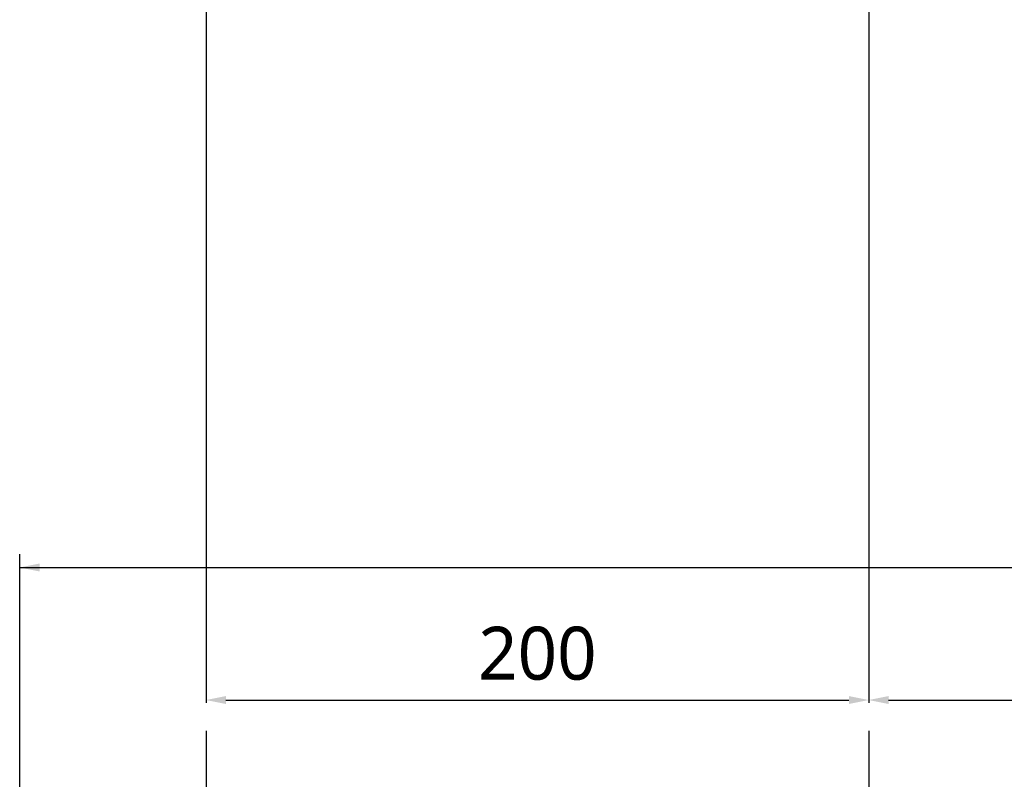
# Model space of a CAD drawing. Header units: millimetres. Extents: x 20 to 4180, y 42 to 2950.
# Tile 20 of 133: x 698 to 1070, y 1455 to 1741. Entities that reach past the tile are written whole.
import ezdxf

# ---------------------------------------------------------------- set-up
doc = ezdxf.new("R2010")
doc.units = ezdxf.units.MM
doc.header["$LTSCALE"] = 231.275
doc.header["$PDMODE"] = 3
doc.header["$PDSIZE"] = 0.3
doc.linetypes.add('CENTER', pattern=[0.6, 0.375, -0.075, 0.075, -0.075])
doc.layers.get('0').update_dxf_attribs({"linetype": 'CONTINUOUS'})
doc.layers.get('Defpoints').update_dxf_attribs({"linetype": 'CONTINUOUS'})
for name, color, linetype in [('BASE_ASM_PBL1', 7, 'CONTINUOUS'), ('DEFAULT_1', 7, 'CENTER'), ('FRONT_VIEW_VBL0', 7, 'CONTINUOUS')]:
    doc.layers.add(name, color=color, linetype=linetype)
doc.styles.get("Standard").update_dxf_attribs({"font": 'malgun.ttf'})
doc.dimstyles.new('DIMSTYLE_1', dxfattribs={"dimtxt": 20, "dimasz": 7.5, "dimexe": 1, "dimexo": 0.5, "dimgap": 1, "dimtad": 1, "dimlfac": 0.8, "dimdsep": 46, "dimtxsty": 'Standard', "dimblk": '_FILLED', "dimblk1": '_FILLED', "dimblk2": '_FILLED', "dimcen": 0.09, "dimclrt": 134, "dimazin": 2, "dimtp": 0.5, "dimtm": 0.5, "dimtfac": 1, "dimtofl": 0, "dimtmove": 0, "dimatfit": 3, "dimldrblk": '_FILLED', "dimfxl": 1, "dimtolj": 1, "dimarcsym": 0})
doc.dimstyles.new('DIMSTYLE_2', dxfattribs={"dimtxt": 20, "dimasz": 7.5, "dimexe": 1, "dimexo": 0.5, "dimgap": 1, "dimtad": 1, "dimlfac": 0.8, "dimdsep": 46, "dimtxsty": 'Standard', "dimblk": '_FILLED', "dimblk1": '_FILLED', "dimblk2": '_FILLED', "dimcen": 0.09, "dimclrt": 134, "dimazin": 2, "dimtp": 0.8, "dimtm": 0.8, "dimtfac": 1, "dimtofl": 0, "dimtmove": 0, "dimatfit": 3, "dimldrblk": '_FILLED', "dimfxl": 1, "dimtolj": 1, "dimarcsym": 0})

# ---------------------------------------------------------------- blocks, each defined once
blk = doc.blocks.new('_FILLED')
at = {"color": 0, "linetype": 'ByBlock'}
blk.add_solid([(0, 0), (-1, 0.2), (-1, -0.2)], dxfattribs=at)
blk = doc.blocks.new('*D2')
at = {"color": 0, "lineweight": -2, "transparency": 16777216}
for p, q in [((768.75, 2012.8), (768.75, 1483.75)), ((1018.75, 2012.8), (1018.75, 1483.75)), ((776.25, 1484.75), (1011.25, 1484.75))]:
    blk.add_line(p, q, dxfattribs=at)
at = {"layer": 'Defpoints', "color": 0, "transparency": 16777216}
for p in [(768.75, 2013.3), (1018.75, 2013.3), (1018.75, 1484.75)]:
    blk.add_point(p, dxfattribs=at)
at = {"color": 0, "lineweight": -2, "transparency": 16777216, "xscale": 7.5, "yscale": 7.5, "zscale": 7.5, "rotation": 180}
blk.add_blockref('_FILLED', (768.75, 1484.75), dxfattribs=at)
at = {"color": 0, "lineweight": -2, "transparency": 16777216, "xscale": 7.5, "yscale": 7.5, "zscale": 7.5}
blk.add_blockref('_FILLED', (1018.75, 1484.75), dxfattribs=at)
at = {"color": 134, "transparency": 16777216, "insert": (893.75, 1512.42), "char_height": 20, "width": 46, "attachment_point": 2, "line_spacing_factor": 0.9}
blk.add_mtext('\\A1;200', dxfattribs=at)
blk = doc.blocks.new('*D3')
at = {"color": 0, "lineweight": -2, "transparency": 16777216}
for p, q in [((1018.75, 2012.8), (1018.75, 1483.75)), ((1581.25, 2012.8), (1581.25, 1483.75)), ((1026.25, 1484.75), (1573.75, 1484.75))]:
    blk.add_line(p, q, dxfattribs=at)
at = {"layer": 'Defpoints', "color": 0, "transparency": 16777216}
for p in [(1018.75, 2013.3), (1581.25, 2013.3), (1581.25, 1484.75)]:
    blk.add_point(p, dxfattribs=at)
at = {"color": 0, "lineweight": -2, "transparency": 16777216, "xscale": 7.5, "yscale": 7.5, "zscale": 7.5, "rotation": 180}
blk.add_blockref('_FILLED', (1018.75, 1484.75), dxfattribs=at)
at = {"color": 0, "lineweight": -2, "transparency": 16777216, "xscale": 7.5, "yscale": 7.5, "zscale": 7.5}
blk.add_blockref('_FILLED', (1581.25, 1484.75), dxfattribs=at)
at = {"color": 134, "transparency": 16777216, "insert": (1299.41, 1512.42), "char_height": 20, "width": 46, "attachment_point": 2, "line_spacing_factor": 0.9}
blk.add_mtext('\\A1;450', dxfattribs=at)
blk = doc.blocks.new('*D19')
at = {"color": 134, "transparency": 16777216}
for p, q in [((697.99, 967.45), (697.99, 1515.58)), ((1746.42, 555.2), (1746.42, 1515.58)), ((697.99, 1510.58), (1222.21, 1510.58)), ((1746.42, 1510.58), (1222.21, 1510.58))]:
    blk.add_line(p, q, dxfattribs=at)
at = {"color": 134, "transparency": 16777216, "xscale": 7.5, "yscale": 7.5, "zscale": 7.5, "rotation": 180}
blk.add_blockref('_FILLED', (697.99, 1510.58), dxfattribs=at)
at = {"color": 134, "transparency": 16777216, "xscale": 7.5, "yscale": 7.5, "zscale": 7.5}
blk.add_blockref('_FILLED', (1746.42, 1510.58), dxfattribs=at)
at = {"color": 134, "transparency": 16777216, "insert": (1222.21, 1535.58), "char_height": 20, "width": 82.7407, "attachment_point": 2, "line_spacing_factor": 0.9}
blk.add_mtext('838.74', dxfattribs=at)
blk = doc.blocks.new('BASE_ASM_PBL1', base_point=(1306.457, 940.705))
at = {"layer": 'BASE_ASM_PBL1', "color": 134}
dim = blk.add_linear_dim(base=(697.994, 1510.58), p1=(1746.42, 554.705), p2=(697.994, 966.955), angle=180, dimstyle='DIMSTYLE_2', dxfattribs=at)
dim.commit()
dim.dimension.update_dxf_attribs({"geometry": '*D19', "text_midpoint": (1222.363, 1510.58), "dimtype": 160})
blk = doc.blocks.new('FRONT_VIEW_VBL0', base_point=(1231.46, 940.7))
at = {"layer": 'BASE_ASM_PBL1'}
blk.add_blockref('BASE_ASM_PBL1', (1306.46, 940.7), dxfattribs=at)

msp = doc.modelspace()

# ---------------------------------------------------------------- linework, layer by layer
at = {"layer": 'DEFAULT_1', "color": 1}
for p, q in [((768.735, 2028.125), (768.735, 465)), ((1018.735, 2028.125), (1018.735, 465))]:
    msp.add_line(p, q, dxfattribs=at)

# ---------------------------------------------------------------- block references
at = {"layer": 'FRONT_VIEW_VBL0'}
msp.add_blockref('FRONT_VIEW_VBL0', (1231.912, 964.875), dxfattribs=at)

# ---------------------------------------------------------------- dimensions: what is measured, and where the dimension line sits
at = {"color": 134}
for base, p1, p2, dimstyle, picture, middle in [((1018.75, 1484.75), (768.75, 2013.303), (1018.75, 2013.303), 'DIMSTYLE_1', '*D2', (893.753, 1484.75)), ((1581.25, 1484.75), (1018.75, 2013.303), (1581.25, 2013.303), 'DIMSTYLE_2', '*D3', (1299.411, 1484.75))]:
    dim = msp.add_linear_dim(base=base, p1=p1, p2=p2, dimstyle=dimstyle, dxfattribs=at)
    dim.commit()
    dim.dimension.update_dxf_attribs({"geometry": picture, "text_midpoint": middle, "dimtype": 160})

doc.saveas('drawing.dxf')
